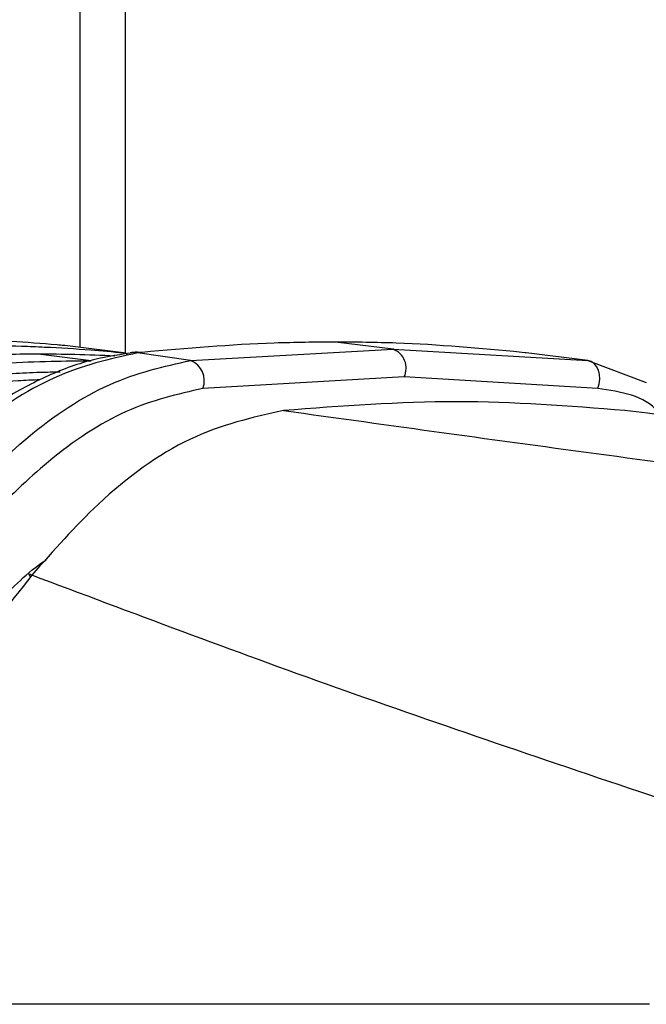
# Paper-space layout 'Surface plate' of a CAD drawing. Header units: millimetres. Extents: x 65420 to 443956, y 26941 to 406945.
# Tile 30 of 71: x 298338 to 299302, y 133686 to 135201. Entities that reach past the tile are written whole.
import ezdxf

# ---------------------------------------------------------------- set-up
doc = ezdxf.new("R2010")
doc.units = ezdxf.units.MM

psp = doc.layouts.new('Surface plate')

# ---------------------------------------------------------------- linework, layer by layer
at = {"color": 8, "linetype": 'Continuous', "lineweight": 25, "ltscale": 50}
psp.add_line((298430.24, 147311.17), (298430.24, 134696.6), dxfattribs=at)
at = {"color": 7, "linetype": 'Continuous', "lineweight": 25, "ltscale": 50}
for p, q in [((298500.62, 134687.84), (298500.62, 147311.17)), ((298912.03, 134694.03), (298823.77, 134704.95)), ((298447.53, 134676.21), (298366.12, 134686.28)), ((298407.03, 134699.41), (298405.56, 134699.54)), ((298497.41, 134688.49), (298407.03, 134699.41)), ((298497.41, 134688.49), (298498.82, 134688.34)), ((298510.49, 134688.43), (298508.13, 134688.17)), ((298515.32, 134689.19), (298510.14, 134688.64)), ((298521.17, 134688.52), (298518.89, 134688.28)), ((298600.58, 134676.59), (298518.89, 134688.28)), ((298526.19, 134689.06), (298521.17, 134688.52)), ((298600.58, 134676.59), (298912.03, 134694.03)), ((298912.03, 134694.03), (299211.62, 134676.59)), ((299114.72, 134688.52), (299110.06, 134689.06)), ((299116.85, 134688.28), (299114.72, 134688.52)), ((299211.62, 134676.59), (299116.85, 134688.28)), ((299211.62, 134676.59), (299301.63, 134642.58)), ((298929.32, 134651.2), (298619.56, 134633.62)), ((299227.05, 134633.62), (298929.32, 134651.2)), ((299306.96, 133686.17), (297886.05, 133686.17))]:
    psp.add_line(p, q, dxfattribs=at)
at = {"color": 7, "linetype": 'Continuous', "lineweight": 25, "ltscale": 50, "flags": 128}
for points in [[(298518.89, 134688.28), (298511.35, 134688.66), (298507.62, 134688.39)], [(298526.19, 134689.06), (298518.71, 134689.44), (298515.33, 134689.22)], [(299227.05, 134633.62), (299229.18, 134640.44), (299230.07, 134647.63), (299229.68, 134654.78), (299228.01, 134661.46), (299225.18, 134667.28), (299221.35, 134671.91), (299216.74, 134675.08), (299211.62, 134676.59)], [(298356.24, 134346.31), (298354.34, 134347.37), (298352.89, 134348.02), (298351.93, 134348.24), (298351.49, 134348.01), (298351.57, 134347.36), (298352.18, 134346.29), (298353.31, 134344.84), (298354.24, 134343.77)]]:
    psp.add_lwpolyline(points, dxfattribs=at)
at = {"color": 8, "linetype": 'Continuous', "lineweight": 25, "ltscale": 50, "flags": 128}
psp.add_lwpolyline([(298521.17, 134688.52), (298513.66, 134688.91), (298510.47, 134688.7)], dxfattribs=at)
at = {"color": 8, "linetype": 'Continuous', "lineweight": 25, "ltscale": 2500}
psp.add_arc((298495.85, 134678.38), 10.22, 40.93882, 81.22972, dxfattribs=at)
at = {"color": 7, "linetype": 'Continuous', "lineweight": 25, "ltscale": 2500}
for centre, radius, start, end in [((298900.61, 134664.51), 31.65, 335.11746, 68.842), ((298587.97, 134645.35), 33.69, 339.62963, 68.03661)]:
    psp.add_arc(centre, radius, start, end, dxfattribs=at)
at = {"color": 7, "linetype": 'Continuous', "lineweight": 25, "ltscale": 50}
for points, knots in [([(298405.56, 134699.54), (298402.03, 134699.87), (298374.89, 134702.34), (298335.91, 134705.21), (298276.78, 134708.35), (298225.97, 134710.05), (298186.99, 134710.26), (298171.67, 134710.34)], [0, 0, 0, 0, 0.045283, 0.3486086, 0.5002663, 0.8036521, 1, 1, 1, 1]), ([(298253.08, 134700.27), (298258.54, 134700.26), (298287.67, 134700.2), (298328.63, 134699.34), (298387.77, 134696.88), (298440.1, 134693.68), (298480.57, 134690.01), (298497.41, 134688.49)], [0, 0, 0, 0, 0.0670174, 0.357375, 0.5025485, 0.7929628, 1, 1, 1, 1]), ([(298823.77, 134704.95), (298792.38, 134704.67), (298694.65, 134703.82), (298594.3, 134695.03), (298526.19, 134689.06)], [0, 0, 0, 0, 0.3212502, 1, 1, 1, 1]), ([(299110.06, 134689.06), (299046.2, 134695.03), (298952.12, 134703.82), (298854.98, 134704.67), (298823.77, 134704.95)], [0, 0, 0, 0, 0.6787498, 1, 1, 1, 1]), ([(298366.12, 134686.28), (298347.33, 134686.16), (298304.87, 134685.89), (298238.72, 134683.37), (298172.61, 134679.24), (298130.19, 134675.24), (298111.43, 134673.48)], [0, 0, 0, 0, 0.2211371, 0.4996836, 0.7787656, 1, 1, 1, 1]), ([(298507.59, 134687.94), (298486.14, 134684.61), (298441.02, 134677.6), (298371.94, 134650.53), (298301.24, 134611.45), (298232.89, 134561.66), (298187.86, 134523.09), (298166.63, 134502.13), (298165.82, 134501.33)], [0, 0, 0, 0, 0.1813592, 0.3815204, 0.5836505, 0.7899001, 0.9920027, 1, 1, 1, 1]), ([(298518.89, 134688.28), (298476.29, 134678.75), (298391.82, 134659.86), (298273, 134580.84), (298206.01, 134516.03), (298178.31, 134489.22)], [0, 0, 0, 0, 0.3736003, 0.7409432, 1, 1, 1, 1]), ([(298484.17, 134683.42), (298463.57, 134684.31), (298424.22, 134685.99), (298384.87, 134686.19), (298366.12, 134686.28)], [0, 0, 0, 0, 0.5237503, 1, 1, 1, 1]), ([(298183.66, 134662.46), (298203.79, 134664.42), (298247.53, 134668.68), (298315.02, 134673.04), (298382.86, 134675.76), (298427.05, 134676.07), (298447.53, 134676.21)], [0, 0, 0, 0, 0.22915477, 0.49799936, 0.76735552, 1, 1, 1, 1]), ([(298253.57, 134467.52), (298285.19, 134499.01), (298355.19, 134568.73), (298476.58, 134648.81), (298559.22, 134667.33), (298600.58, 134676.59)], [0, 0, 0, 0, 0.2915684, 0.6455299, 1, 1, 1, 1]), ([(298619.56, 134633.62), (298580.49, 134624.74), (298502.2, 134606.96), (298386.32, 134530.21), (298319.2, 134464.05), (298288.76, 134434.05)], [0, 0, 0, 0, 0.3525526, 0.7063696, 1, 1, 1, 1]), ([(299268.72, 134599.64), (299182.96, 134606.37), (299010.94, 134619.87), (298832.78, 134606.4), (298743.45, 134599.64)], [0, 0, 0, 0, 0.498544, 1, 1, 1, 1]), ([(298743.45, 134599.64), (298695.51, 134588.86), (298599.64, 134567.3), (298465.1, 134469.8), (298389.57, 134384.12), (298356.24, 134346.31)], [0, 0, 0, 0, 0.3584235, 0.7169011, 1, 1, 1, 1]), ([(298743.45, 134599.64), (298908.12, 134576.76), (299237.56, 134530.98), (299579.76, 134486.32), (299750.91, 134463.99)], [0, 0, 0, 0, 0.4998527, 1, 1, 1, 1]), ([(300368.32, 134463.99), (300187.98, 134486.31), (299827.22, 134530.97), (299454.92, 134576.74), (299268.72, 134599.64)], [0, 0, 0, 0, 0.4998776, 1, 1, 1, 1]), ([(298302.94, 134303.02), (298326.5, 134327.13), (298350.87, 134352.07), (298377.85, 134369.73), (298378.75, 134370.32)], [0, 0, 0, 0, 0.9666826, 1, 1, 1, 1]), ([(298356.24, 134346.31), (298320.2, 134300.35), (298246.95, 134206.95), (298146.35, 134062.47), (298050.95, 133921.98), (297965.08, 133795.43), (297911.08, 133720.77), (297886.05, 133686.17)], [0, 0, 0, 0, 0.2033004, 0.4131757, 0.6152505, 0.8217021, 1, 1, 1, 1]), ([(299323.29, 134002.32), (299154.59, 134059.14), (298816.79, 134172.91), (298509.88, 134288.46), (298356.24, 134346.31)], [0, 0, 0, 0, 0.4994039, 1, 1, 1, 1])]:
    psp.add_open_spline(points, degree=3, knots=knots, dxfattribs=at)
at = {"color": 8, "linetype": 'Continuous', "lineweight": 25, "ltscale": 50}
for points, knots in [([(298195.76, 134646.48), (298239.39, 134650.35), (298297.14, 134655.48), (298365.17, 134658.69), (298389.5, 134659), (298399.7, 134659.13)], [0, 0, 0, 0, 0.6424066, 0.850174, 1, 1, 1, 1]), ([(298368.62, 134646.76), (298357.43, 134646.31), (298302.64, 134644.1), (298247.93, 134639.07), (298204.4, 134635.06)], [0, 0, 0, 0, 0.2042279, 1, 1, 1, 1]), ([(299323.82, 134592.86), (299322.5, 134594.59), (299301.3, 134622.36), (299262.98, 134628.17), (299227.05, 134633.62)], [0, 0, 0, 0, 0.0623063, 1, 1, 1, 1])]:
    psp.add_open_spline(points, degree=3, knots=knots, dxfattribs=at)

doc.saveas('drawing.dxf')
